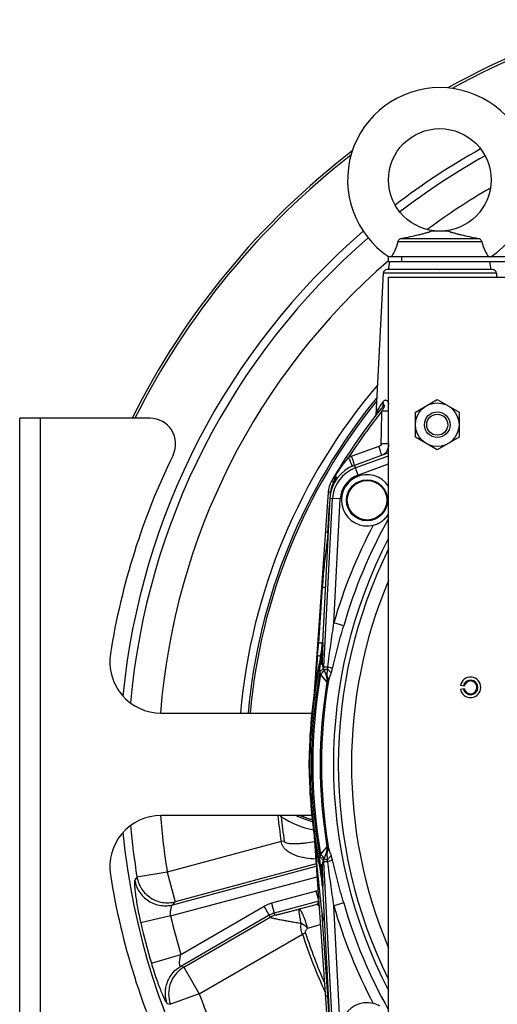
# Model space of a CAD drawing. Extents: x -3199 to 1181, y 8 to 2383.
# Tile 2 of 73: x -3199 to -3012, y 1107 to 1491. Entities that reach past the tile are written whole.
import ezdxf

# ---------------------------------------------------------------- set-up
doc = ezdxf.new("R2010")
doc.units = 0
doc.header["$LTSCALE"] = 65.395
doc.layers.get('0').update_dxf_attribs({"linetype": 'CONTINUOUS'})

msp = doc.modelspace()

# ---------------------------------------------------------------- linework, layer by layer
at = {"color": 6, "linetype": 'CONTINUOUS'}
for p, q in [((-3031.2, 1408.65), (-3037.98, 1408.65)), ((-3018.23, 1404.52), (-3050.95, 1404.52)), ((-3049.44, 1405.85), (-3019.74, 1405.85)), ((-3054.59, 1396.66), (-3054.59, 1398.66)), ((-2895.56, 1398.66), (-3054.59, 1398.66)), ((-3054.59, 1393.65), (-3054.09, 1396.66)), ((-2944.59, 1396.66), (-3054.59, 1396.66)), ((-3014.59, 1393.65), (-3015.09, 1396.66)), ((-3056.66, 1392.23), (-3059.57, 1336.85)), ((-3054.59, 1010.65), (-3054.59, 1390.65)), ((-3054.59, 1390.65), (-2714.59, 1390.65)), ((-3034.72, 1393.65), (-3034.59, 1393.65)), ((-3012.52, 1392.23), (-3012.43, 1390.65)), ((-3044.09, 1338.05), (-3035.59, 1342.96)), ((-3035.59, 1342.96), (-3027.09, 1338.05)), ((-3044.09, 1328.24), (-3044.09, 1338.05)), ((-3027.09, 1338.05), (-3027.09, 1328.24)), ((-3035.59, 1323.33), (-3044.09, 1328.24)), ((-3027.09, 1328.24), (-3035.59, 1323.33)), ((-3078.17, 1306.82), (-3083.62, 1228.76)), ((-3070.99, 1303.73), (-3070.99, 1303.65)), ((-3054.99, 1303.56), (-3054.99, 1303.65)), ((-3080.42, 1248.18), (-3080.42, 1248.17)), ((-3078.56, 1234.46), (-3080.19, 1238.94)), ((-3085.59, 1200.65), (-3085.71, 1200.65)), ((-3083.62, 1172.53), (-3078.17, 1094.47)), ((-3080.19, 1162.36), (-3078.56, 1166.83)), ((-3080.42, 1153.12), (-3080.42, 1153.12))]:
    msp.add_line(p, q, dxfattribs=at)
at = {"color": 9, "linetype": 'CONTINUOUS'}
for p, q in [((-3049.59, 1398.66), (-3049.59, 1396.66)), ((-3012.52, 1392.23), (-3056.66, 1392.23)), ((-3034.72, 1393.65), (-3055.17, 1393.65)), ((-3014.01, 1393.65), (-3034.59, 1393.65)), ((-3190.59, 1335.65), (-3190.59, 1065.65)), ((-3054.64, 1325.75), (-3054.59, 1328)), ((-3054.64, 1325.75), (-3054.59, 1328)), ((-3054.59, 1325.77), (-3054.64, 1325.75)), ((-3058.39, 1324.66), (-3068.98, 1320.81)), ((-3067.59, 1316.28), (-3054.59, 1321.02)), ((-3066.57, 1313.47), (-3054.59, 1317.83)), ((-3067.95, 1317.27), (-3066.57, 1313.47)), ((-3076.86, 1311.1), (-3076.08, 1310.66)), ((-3077.32, 1305.83), (-3077.26, 1306.8)), ((-3079.86, 1238.73), (-3076.42, 1304.35)), ((-3073.43, 1304.19), (-3077.47, 1304.41)), ((-3075.96, 1255.84), (-3073.43, 1304.19)), ((-3078.36, 1291), (-3077.61, 1301.69)), ((-3078.59, 1287.79), (-3078.35, 1287.68)), ((-3080.46, 1269.76), (-3081.9, 1248.1)), ((-3072.12, 1254.73), (-3075.96, 1255.84)), ((-3080.14, 1248.14), (-3080.42, 1248.17)), ((-3081.14, 1242.69), (-3080.85, 1242.65)), ((-3079.86, 1238.73), (-3080.42, 1240.27)), ((-3079.86, 1238.73), (-3078.33, 1238.65)), ((-3079.69, 1237.55), (-3078.59, 1237.95)), ((-3078.64, 1232.79), (-3081.1, 1235.75)), ((-3083.6, 1172.19), (-3083.56, 1171.81)), ((-3096.57, 1170.48), (-3140.98, 1158.58)), ((-3095.34, 1170.66), (-3096.57, 1170.48)), ((-3078.64, 1168.51), (-3081.1, 1165.54)), ((-3078.77, 1168.35), (-3079.67, 1167.27)), ((-3078.66, 1168.48), (-3078.77, 1168.35)), ((-3079.67, 1167.27), (-3080.68, 1166.05)), ((-3138.77, 1145.86), (-3082.81, 1160.85)), ((-3082.87, 1161.75), (-3137.88, 1147.01)), ((-3080.42, 1161.03), (-3079.86, 1162.56)), ((-3078.33, 1162.64), (-3079.86, 1162.56)), ((-3076.42, 1096.94), (-3079.86, 1162.56)), ((-3079.69, 1163.74), (-3078.59, 1163.35)), ((-3140.98, 1158.58), (-3152.8, 1156.64)), ((-3140.98, 1158.58), (-3137.88, 1147.01)), ((-3139.66, 1141.48), (-3082.52, 1156.79)), ((-3080.85, 1158.65), (-3081.14, 1158.61)), ((-3080.42, 1153.12), (-3080.14, 1153.16)), ((-3082.84, 1151.11), (-3100.25, 1146.44)), ((-3081.87, 1147.51), (-3082.84, 1151.11)), ((-3138.77, 1145.86), (-3137.88, 1147.01)), ((-3135.7, 1126.45), (-3103.14, 1145.24)), ((-3101.15, 1141.78), (-3103.14, 1145.24)), ((-3100.25, 1146.44), (-3099.22, 1142.58)), ((-3081.85, 1147.23), (-3099.22, 1142.58)), ((-3082.53, 1146.01), (-3089.45, 1144.09)), ((-3082.53, 1146.01), (-3081.85, 1147.17)), ((-3072.12, 1146.56), (-3075.96, 1145.45)), ((-3073.43, 1097.1), (-3075.96, 1145.45)), ((-3139.66, 1141.48), (-3151.32, 1138.78)), ((-3101.15, 1141.78), (-3135.74, 1121.81)), ((-3134.49, 1121.51), (-3100.81, 1140.96)), ((-3101.15, 1141.78), (-3100.81, 1140.96)), ((-3098.88, 1141.76), (-3099.22, 1142.58)), ((-3078.36, 1110.29), (-3080.57, 1141.87)), ((-3086.2, 1136.75), (-3081.22, 1138.13)), ((-3128.5, 1111.13), (-3088.2, 1134.4)), ((-3087.02, 1134.79), (-3088.2, 1134.4)), ((-3147.18, 1123.06), (-3135.7, 1126.45)), ((-3134.49, 1121.51), (-3135.74, 1121.81)), ((-3134.49, 1121.51), (-3128.5, 1111.13)), ((-3128.5, 1111.13), (-3139.74, 1107.01)), ((-3078.36, 1110.29), (-3078.18, 1110.38)), ((-3077.61, 1099.6), (-3078.36, 1110.29)), ((-3141, 1107.34), (-3139.74, 1107.01))]:
    msp.add_line(p, q, dxfattribs=at)
at = {"color": 7, "linetype": 'CONTINUOUS'}
for p, q in [((-3198.59, 1065.65), (-3198.59, 1335.65)), ((-3147.71, 1335.65), (-3198.59, 1335.65)), ((-3143.43, 1220.65), (-3084.59, 1220.65)), ((-3084.59, 1180.65), (-3143.43, 1180.65))]:
    msp.add_line(p, q, dxfattribs=at)
at = {"color": 2, "linetype": 'CONTINUOUS'}
for p, q in [((-3054.59, 1322.14), (-3067.95, 1317.27)), ((-3075.75, 1312.82), (-3075.88, 1310.95)), ((-3075.38, 1313.12), (-3075.61, 1313.25)), ((-3075.58, 1312.79), (-3075.57, 1312.83)), ((-3077.47, 1304.41), (-3080.42, 1248.18)), ((-3078.36, 1291), (-3078.59, 1287.79)), ((-3078.18, 1290.92), (-3078.36, 1291)), ((-3054.79, 1250.65), (-3054.79, 1150.65)), ((-3080.85, 1242.65), (-3080.72, 1242.62)), ((-3025.05, 1231.08), (-3026.53, 1231.34)), ((-3026.53, 1229.95), (-3025.05, 1230.21)), ((-3085.47, 1207.66), (-3085.71, 1200.65)), ((-3085.71, 1200.65), (-3085.47, 1193.63)), ((-3080.72, 1158.68), (-3080.85, 1158.65)), ((-3080.42, 1153.12), (-3077.47, 1096.89))]:
    msp.add_line(p, q, dxfattribs=at)
at = {"color": 6, "linetype": 'CONTINUOUS'}
msp.add_lwpolyline([(-3059.2, 1337.48), (-3059.19, 1337.49), (-3059.19, 1337.5), (-3059.19, 1337.5), (-3059.19, 1337.49), (-3059.2, 1337.47), (-3059.21, 1337.45), (-3059.22, 1337.42), (-3059.24, 1337.37), (-3059.27, 1337.32), (-3059.3, 1337.26), (-3059.34, 1337.19), (-3059.38, 1337.12), (-3059.43, 1337.04), (-3059.49, 1336.95), (-3059.56, 1336.86), (-3059.57, 1336.85)], dxfattribs=at)
at = {"color": 9, "linetype": 'CONTINUOUS'}
for points in [[(-3080.42, 1234.93), (-3080.55, 1235.08), (-3080.68, 1235.24), (-3080.81, 1235.41), (-3080.95, 1235.57)], [(-3079.86, 1234.26), (-3079.96, 1234.38), (-3080.42, 1234.93)], [(-3078.69, 1232.85), (-3079.58, 1233.92), (-3079.86, 1234.26)], [(-3080.68, 1166.05), (-3080.81, 1165.89), (-3081.1, 1165.54)]]:
    msp.add_lwpolyline(points, dxfattribs=at)
at = {"color": 7, "linetype": 'CONTINUOUS'}
msp.add_lwpolyline([(-3084.42, 1179.07), (-3085.2, 1179.28), (-3086.47, 1179.68), (-3087.73, 1180.12), (-3088.96, 1180.61), (-3089.04, 1180.65)], dxfattribs=at)
at = {"color": 6, "linetype": 'CONTINUOUS'}
for centre, radius in [((-3034.59, 1428.65), 20), ((-3035.59, 1333.15), 8.5), ((-3035.59, 1333.15), 5), ((-3035.59, 1333.15), 4.1)]:
    msp.add_circle(centre, radius, dxfattribs=at)
at = {"color": 2, "linetype": 'CONTINUOUS'}
msp.add_circle((-3062.99, 1303.65), 8, dxfattribs=at)
at = {"color": 9, "linetype": 'CONTINUOUS'}
msp.add_circle((-3062.99, 1303.65), 7.7, dxfattribs=at)
at = {"color": 7, "linetype": 'CONTINUOUS'}
for centre, radius, start, end in [((-2884.59, 1200.65), 302, 105.8542, 119.1017), ((-2884.59, 1200.65), 301, 105.9082, 118.8336), ((-2884.59, 1200.65), 275, 119.1795, 127.5017), ((-2884.59, 1200.65), 302, 127.5747, 153.446), ((-2884.59, 1200.65), 301, 127.8461, 153.3512), ((-2884.59, 1200.65), 275, 130.862, 174.444), ((-2884.59, 1200.65), 224.94, 140.9572, 174.8985), ((-3147.71, 1325.65), 10, 333.9856, 90), ((-2891.59, 1200.65), 275, 153.9856, 170.9752), ((-3143.43, 1240.65), 20, 170.9752, 270), ((-3143.43, 1160.65), 20, 90, 189.0248), ((-2884.59, 1200.65), 275, 185.556, 233.0579), ((-2891.59, 1200.65), 275, 189.0248, 206.0144)]:
    msp.add_arc(centre, radius, start, end, dxfattribs=at)
at = {"color": 6, "linetype": 'CONTINUOUS'}
for centre, radius, start, end in [((-3034.59, 1428.65), 36, 303.5719, 236.4281), ((-3055.17, 1392.15), 1.5, 90, 177), ((-3014.01, 1392.15), 1.5, 3, 90), ((-2884.59, 1200.65), 221.74, 141.1424, 150.1231), ((-3068.19, 1306.12), 10, 150.1231, 176), ((-3079.87, 1311.23), 4, 335.8139, 356), ((-2884.59, 1200.65), 184.5, 157.1362, 202.8638), ((-2884.59, 1200.65), 201, 167.9268, 167.9272), ((-3022.59, 1230.65), 4, 190, 170), ((-3022.59, 1230.65), 2.85, 190, 170), ((-2884.59, 1200.65), 201, 178, 182), ((-2884.59, 1200.65), 201, 192.0728, 192.0732)]:
    msp.add_arc(centre, radius, start, end, dxfattribs=at)
at = {"color": 9, "linetype": 'CONTINUOUS'}
for centre, radius, start, end in [((-2884.59, 1200.65), 271.79, 119.14, 127.5414), ((-2884.59, 1200.65), 259.82, 120.0903, 126.5892), ((-2884.59, 1200.65), 271.79, 130.9146, 174.9496), ((-2884.59, 1200.65), 259.82, 130.8682, 175.5839), ((-2884.59, 1200.65), 228.69, 139.6823, 174.9825), ((-2884.59, 1200.65), 225.7, 140.6923, 174.9158), ((-2884.59, 1200.65), 224.94, 140.9557, 174.8986), ((-2862.17, 1205.82), 237.57, 145.0054, 145.8735), ((-2884.59, 1200.65), 220.84, 141.411, 147.1853), ((-3062.27, 1338.96), 3.43, 322.1078, 325.6371), ((-3062.31, 1338.98), 3.47, 325.6329, 327.2897), ((-3062.31, 1338.99), 3.48, 327.2891, 327.6742), ((-3062.33, 1339), 3.49, 327.6778, 334.1625), ((-3040.79, 1334.52), 18.74, 171.119, 171.7365), ((-3043.3, 1334.91), 16.19, 170.5634, 171.1167), ((-8147.59, 1431.13), 5091.22, 358.81364, 358.95623), ((-3062.99, 1303.65), 13.45, 110, 177), ((-3068.27, 1306.17), 9.01, 150.124, 175.9954), ((-2884.59, 1200.65), 220.84, 150.013, 150.1231), ((-3062.99, 1303.65), 10.45, 110, 177), ((-2884.59, 1200.65), 195.17, 150.5811, 163.9122), ((-2884.59, 1200.65), 199.17, 152.0666, 163.9122), ((-2819.44, 1250.37), 261.84, 171.7832, 172.2392), ((-2884.59, 1200.65), 191.54, 152.5715, 207.4285), ((-3110.69, 1210.03), 82.11, 66.8859, 67.2026), ((-2884.59, 1200.65), 189.64, 153.7003, 206.2997), ((-3235.35, 1258.29), 153.79, 354.3803, 356.2011), ((-3575.4, 1261.48), 495.43, 357.9011, 358.457), ((-2884.59, 1200.65), 200.7, 167.9211, 192.0789), ((-2083.74, 1144.78), 1003.41, 174.36961, 175.17777), ((-2719.33, 1184.47), 366.03, 170.8598, 171.324), ((-3505.49, 1259.07), 425.49, 357.4675, 357.8808), ((-2884.59, 1200.65), 200.12, 169.6304, 190.3696), ((-2884.59, 1200.65), 199.62, 169.872, 190.128), ((-3083.57, 1233.61), 5, 11.119, 19.9719), ((-3083.56, 1233.61), 4.99, 350.4954, 11.0859), ((-3083.24, 1232.76), 4.98, 350.6896, 19.9964), ((-2884.59, 1200.65), 196.69, 170.5952, 189.4048), ((-2884.59, 1200.65), 196.17, 170.6567, 189.3433), ((-2884.59, 1200.65), 259.82, 184.4183, 189.3173), ((-2884.59, 1200.65), 214.11, 185.3597, 188.099), ((-3073, 1206.29), 35.09, 226.9493, 228.0147), ((-3075.87, 1167.24), 24.35, 146.5781, 147.8162), ((-3076.41, 1211.23), 36.95, 237.1041, 258.2255), ((-2884.59, 1200.65), 212.87, 185.5107, 188.099), ((-3075.98, 1211.29), 33.95, 244.5218, 255.7314), ((-3075.99, 1211.28), 33.3, 246.9276, 255.3372), ((-2884.59, 1200.65), 271.79, 185.0491, 189.3173), ((-2091.96, 1255.79), 995.15, 184.84069, 186.57281), ((-3083.56, 1167.68), 4.99, 348.9214, 9.5046), ((-3083.24, 1168.53), 4.98, 340.0036, 9.3104), ((-3083.57, 1167.69), 5, 340.0281, 348.8882), ((-2737.4, 1213.99), 347.75, 188.6637, 189.1524), ((-3605.57, 1138.16), 525.65, 2.1586, 2.4932), ((-3565.28, 1140.14), 485.32, 1.5372, 2.1046), ((-3079.71, 1139.43), 12.09, 101.5912, 105.0006), ((-3097.13, 1134.82), 12.04, 105.0329, 119.967), ((-3080.48, 1138.28), 8, 99.3758, 104.8391), ((-2884.59, 1200.65), 199.17, 196.0878, 207.9334), ((-2884.59, 1200.65), 195.17, 196.0878, 209.4189), ((-2884.59, 1200.65), 261.84, 193.0595, 196.4616), ((-3097.14, 1134.84), 8.01, 105.0228, 119.9772), ((-3096.8, 1134), 8.03, 105.0399, 119.9607), ((-3005.4, 890.15), 262.7, 106.4609, 106.6273), ((-2884.24, 1200.81), 204.98, 196.7096, 197.5428), ((-2884.59, 1200.65), 273.82, 193.0595, 196.4616), ((-3124.28, 1088.9), 61.16, 51.4898, 54.4073), ((-2884.59, 1200.65), 214.11, 198.0223, 204.5301), ((-2884.59, 1200.65), 212.87, 198.0223, 203.6137), ((-2884.59, 1200.65), 259.82, 200.1526, 219.8474)]:
    msp.add_arc(centre, radius, start, end, dxfattribs=at)
at = {"color": 2, "linetype": 'CONTINUOUS'}
for centre, radius, start, end in [((-3062.68, 1303.44), 18.48, 109.9505, 113.9878), ((-3062.99, 1303.65), 14.5, 110, 177), ((-3074.75, 1312.75), 1, 149.4806, 176), ((-3072.4, 1310.93), 3.69, 143.6824, 149.0606), ((-3062.99, 1303.65), 10, 32.8159, 284.0909), ((-2875.02, 1196.18), 223.23, 155.5991, 155.772), ((-3115.37, 1250.01), 35, 347.9272, 357), ((-3113.58, 1249.65), 33.48, 347.9228, 357.4108), ((-2884.59, 1200.65), 201, 167.9272, 178), ((-3076.51, 1240.28), 3.91, 199.5229, 200.0002), ((-3081.14, 1238.64), 0.997, 12.0479, 19.3354), ((-3073.43, 1239.57), 8.51, 199.9103, 200.4417), ((-3022.59, 1230.65), 2.5, 10.0001, 169.9999), ((-3022.59, 1230.65), 2.5, 190, 360), ((-3022.6, 1230.65), 2.51, 0.0123, 9.9877), ((-2884.59, 1200.65), 201, 182, 192.0728), ((-3073.43, 1161.73), 8.51, 159.5583, 160.0897), ((-3081.14, 1162.65), 0.997, 340.6651, 348.0108), ((-3076.51, 1161.02), 3.91, 159.9998, 160.4771), ((-3115.37, 1151.29), 35, 3, 12.0728), ((-3113.57, 1151.65), 33.46, 2.5875, 12.0789), ((-3062.99, 1097.65), 10, 75.9091, 327.1673)]:
    msp.add_arc(centre, radius, start, end, dxfattribs=at)
at = {"color": 6, "linetype": 'CONTINUOUS'}
for centre, major_axis, start_param, end_param in [((-3115.39, 1250.01), (-34.72, 4.59), 3.062486, 3.220747), ((-3115.39, 1151.28), (34.72, 4.59), -0.079154, 0.079107)]:
    msp.add_ellipse(centre, major_axis=major_axis, ratio=0.999387, start_param=start_param, end_param=end_param, dxfattribs=at)
for points, knots in [([(-3049.44, 1405.85), (-3048.35, 1406.06), (-3046.21, 1406.51), (-3043.58, 1407.09), (-3041.59, 1407.57), (-3040.22, 1407.93), (-3039.02, 1408.27), (-3038.29, 1408.51), (-3037.98, 1408.65)], [0, 0, 0, 0, 0.283871, 0.555153, 0.683643, 0.805097, 0.914913, 1, 1, 1, 1]), ([(-3031.2, 1408.65), (-3030.89, 1408.51), (-3030.16, 1408.27), (-3028.96, 1407.93), (-3027.59, 1407.57), (-3025.6, 1407.09), (-3022.97, 1406.51), (-3020.83, 1406.06), (-3019.74, 1405.85)], [0, 0, 0, 0, 0.085086, 0.194902, 0.316356, 0.444847, 0.716129, 1, 1, 1, 1]), ([(-3050.95, 1404.52), (-3051.28, 1403.26), (-3052.03, 1401.23), (-3053.09, 1399.36), (-3053.54, 1398.66)], [0, 0, 0, 0, 0.608643, 1, 1, 1, 1]), ([(-3050.95, 1404.52), (-3050.93, 1404.71), (-3050.79, 1405.1), (-3050.52, 1405.39), (-3050.36, 1405.51)], [0, 0, 0, 0, 0.4985, 1, 1, 1, 1]), ([(-3050.36, 1405.51), (-3050.23, 1405.61), (-3049.94, 1405.77), (-3049.61, 1405.84), (-3049.44, 1405.85)], [0, 0, 0, 0, 0.50023, 1, 1, 1, 1]), ([(-3019.74, 1405.85), (-3019.57, 1405.84), (-3019.24, 1405.77), (-3018.95, 1405.61), (-3018.82, 1405.51)], [0, 0, 0, 0, 0.49977, 1, 1, 1, 1]), ([(-3018.82, 1405.51), (-3018.66, 1405.39), (-3018.39, 1405.1), (-3018.25, 1404.71), (-3018.23, 1404.52)], [0, 0, 0, 0, 0.501499, 1, 1, 1, 1]), ([(-3018.23, 1404.52), (-3017.9, 1403.26), (-3017.15, 1401.23), (-3016.09, 1399.36), (-3015.64, 1398.66)], [0, 0, 0, 0, 0.60864, 1, 1, 1, 1])]:
    msp.add_open_spline(points, degree=3, knots=knots, dxfattribs=at)
at = {"color": 9, "linetype": 'CONTINUOUS'}
for points, knots in [([(-3056.79, 1342.06), (-3056.7, 1341.66), (-3056.67, 1340.83), (-3057.02, 1340.06), (-3057.26, 1339.76)], [0, 0, 0, 0, 0.519801, 1, 1, 1, 1]), ([(-3057.21, 1338.39), (-3057.12, 1338.55), (-3056.94, 1338.87), (-3056.72, 1339.28), (-3056.55, 1339.6), (-3056.42, 1339.85), (-3056.33, 1340.05), (-3056.26, 1340.22), (-3056.21, 1340.35), (-3056.16, 1340.47), (-3056.13, 1340.58), (-3056.12, 1340.66), (-3056.12, 1340.72), (-3056.13, 1340.77), (-3056.17, 1340.8), (-3056.22, 1340.8), (-3056.29, 1340.77), (-3056.41, 1340.69), (-3056.56, 1340.55), (-3056.74, 1340.37), (-3056.98, 1340.11), (-3057.15, 1339.9), (-3057.26, 1339.76)], [0, 0, 0, 0, 0.131254, 0.262414, 0.327915, 0.393308, 0.458486, 0.490925, 0.523175, 0.555077, 0.586215, 0.601149, 0.615117, 0.627181, 0.637332, 0.648444, 0.661116, 0.688954, 0.748633, 0.810391, 0.873098, 1, 1, 1, 1]), ([(-3056.79, 1342.06), (-3056.71, 1342.18), (-3056.54, 1342.39), (-3056.26, 1342.64), (-3055.94, 1342.79), (-3055.43, 1342.79), (-3055, 1342.35), (-3054.74, 1341.79), (-3054.64, 1341.44), (-3054.59, 1341.25)], [0, 0, 0, 0, 0.124752, 0.23782, 0.339924, 0.437865, 0.674374, 0.829203, 1, 1, 1, 1]), ([(-3058.83, 1339.1), (-3058.88, 1339.02), (-3058.98, 1338.81), (-3059.14, 1338.3), (-3059.22, 1337.87), (-3059.27, 1337.57)], [0, 0, 0, 0, 0.187459, 0.423767, 1, 1, 1, 1]), ([(-3058.83, 1339.1), (-3058.83, 1338.96), (-3058.85, 1338.4), (-3059, 1337.84), (-3059.18, 1337.47)], [0, 0, 0, 0, 0.260079, 1, 1, 1, 1]), ([(-3054.59, 1338.42), (-3054.99, 1338.4), (-3055.86, 1338.38), (-3056.73, 1338.39), (-3057.21, 1338.39)], [0, 0, 0, 0, 0.456777, 1, 1, 1, 1]), ([(-3057.45, 1325.72), (-3057.46, 1325.5), (-3057.64, 1325.14), (-3058.02, 1324.82), (-3058.27, 1324.7), (-3058.39, 1324.66)], [0, 0, 0, 0, 0.461644, 0.725072, 1, 1, 1, 1]), ([(-3054.64, 1325.75), (-3055.06, 1325.73), (-3056, 1325.71), (-3056.93, 1325.72), (-3057.45, 1325.72)], [0, 0, 0, 0, 0.445018, 1, 1, 1, 1]), ([(-3054.64, 1325.75), (-3054.6, 1325.25), (-3054.66, 1324.24), (-3055.19, 1322.86), (-3056.1, 1321.76), (-3056.92, 1321.29), (-3057.35, 1321.13)], [0, 0, 0, 0, 0.264315, 0.517528, 0.760942, 1, 1, 1, 1]), ([(-3057.35, 1321.13), (-3057.34, 1321.13), (-3057.33, 1321.16), (-3057.33, 1321.21), (-3057.34, 1321.3), (-3057.38, 1321.47), (-3057.45, 1321.77), (-3057.58, 1322.21), (-3057.74, 1322.76), (-3057.94, 1323.37), (-3058.16, 1324.01), (-3058.32, 1324.44), (-3058.39, 1324.66)], [0, 0, 0, 0, 0.006669, 0.020299, 0.042445, 0.073835, 0.165277, 0.292142, 0.449231, 0.626677, 0.81363, 1, 1, 1, 1]), ([(-3075.38, 1313.12), (-3074.6, 1314.38), (-3072.96, 1316.85), (-3071.15, 1319.2), (-3070.19, 1320.33)], [0, 0, 0, 0, 0.499993, 1, 1, 1, 1]), ([(-3075.43, 1311.1), (-3075.36, 1311.21), (-3075.26, 1311.47), (-3075.25, 1311.9), (-3075.35, 1312.37), (-3075.49, 1312.67), (-3075.57, 1312.83)], [0, 0, 0, 0, 0.213651, 0.447091, 0.709256, 1, 1, 1, 1]), ([(-3074.68, 1312.23), (-3074.66, 1312.26), (-3074.68, 1312.34), (-3074.73, 1312.42), (-3074.84, 1312.58), (-3075.06, 1312.81), (-3075.26, 1313.01), (-3075.38, 1313.12)], [0, 0, 0, 0, 0.08574, 0.164262, 0.271766, 0.578597, 1, 1, 1, 1]), ([(-3077.26, 1306.8), (-3077.37, 1306.81), (-3077.54, 1306.82), (-3077.75, 1306.83), (-3077.89, 1306.83), (-3078.01, 1306.83), (-3078.09, 1306.83), (-3078.14, 1306.83), (-3078.16, 1306.83), (-3078.17, 1306.82), (-3078.17, 1306.82)], [0, 0, 0, 0, 0.375222, 0.553029, 0.710187, 0.83694, 0.928127, 0.981163, 0.994325, 1, 1, 1, 1]), ([(-3078.36, 1291), (-3078.48, 1291.01), (-3078.65, 1291.02), (-3078.86, 1291.03), (-3079, 1291.04), (-3079.11, 1291.04), (-3079.18, 1291.04), (-3079.23, 1291.04), (-3079.25, 1291.04), (-3079.26, 1291.04), (-3079.27, 1291.03), (-3079.27, 1291.03)], [0, 0, 0, 0, 0.388433, 0.560844, 0.710741, 0.833048, 0.923647, 0.956077, 0.979583, 0.994058, 1, 1, 1, 1]), ([(-3078.88, 1285.73), (-3079.06, 1284.4), (-3079.38, 1281.75), (-3079.8, 1277.76), (-3080.17, 1273.76), (-3080.37, 1271.09), (-3080.46, 1269.76)], [0, 0, 0, 0, 0.250019, 0.50005, 0.750063, 1, 1, 1, 1]), ([(-3080.46, 1269.76), (-3080.29, 1269.76), (-3079.98, 1269.76), (-3079.64, 1269.78), (-3079.45, 1269.79), (-3079.36, 1269.81), (-3079.31, 1269.82), (-3079.28, 1269.84), (-3079.28, 1269.85)], [0, 0, 0, 0, 0.445508, 0.757681, 0.862567, 0.935525, 0.979539, 1, 1, 1, 1]), ([(-3078.33, 1238.65), (-3077.95, 1241.52), (-3077.17, 1247.25), (-3076.36, 1252.98), (-3075.96, 1255.84)], [0, 0, 0, 0, 0.499881, 1, 1, 1, 1]), ([(-3076.5, 1237.95), (-3075.86, 1240.77), (-3074.46, 1246.38), (-3072.92, 1251.95), (-3072.12, 1254.73)], [0, 0, 0, 0, 0.499145, 1, 1, 1, 1]), ([(-3081.9, 1248.1), (-3081.7, 1248.1), (-3081.41, 1248.09), (-3081.04, 1248.1), (-3080.83, 1248.11), (-3080.66, 1248.12), (-3080.53, 1248.13), (-3080.46, 1248.15), (-3080.42, 1248.17), (-3080.42, 1248.18)], [0, 0, 0, 0, 0.411949, 0.584827, 0.730284, 0.845178, 0.928033, 0.9785, 1, 1, 1, 1]), ([(-3082.3, 1243.23), (-3082.14, 1243.17), (-3081.84, 1243.08), (-3081.51, 1242.95), (-3081.31, 1242.85), (-3081.22, 1242.79), (-3081.16, 1242.74), (-3081.14, 1242.7), (-3081.14, 1242.69)], [0, 0, 0, 0, 0.403949, 0.714185, 0.827293, 0.910981, 0.966321, 1, 1, 1, 1]), ([(-3080.29, 1243.33), (-3080.31, 1243.2), (-3080.42, 1242.93), (-3080.61, 1242.72), (-3080.72, 1242.62)], [0, 0, 0, 0, 0.462614, 1, 1, 1, 1]), ([(-3081.44, 1236.67), (-3081.43, 1236.92), (-3081.4, 1237.93), (-3081.29, 1238.94), (-3081.18, 1239.69)], [0, 0, 0, 0, 0.249145, 1, 1, 1, 1]), ([(-3081.18, 1239.69), (-3081.07, 1239.73), (-3080.88, 1239.81), (-3080.6, 1239.97), (-3080.44, 1240.14), (-3080.42, 1240.27)], [0, 0, 0, 0, 0.342098, 0.619076, 1, 1, 1, 1]), ([(-3080.2, 1238.97), (-3080.31, 1239.28), (-3080.41, 1239.72), (-3080.42, 1240.16), (-3080.42, 1240.27)], [0, 0, 0, 0, 0.747352, 1, 1, 1, 1]), ([(-3078.59, 1237.95), (-3078.6, 1237.41), (-3078.64, 1236.41), (-3078.65, 1235.4), (-3078.6, 1234.94)], [0, 0, 0, 0, 0.538872, 1, 1, 1, 1]), ([(-3078.33, 1238.65), (-3078.34, 1238.59), (-3078.41, 1238.35), (-3078.51, 1238.12), (-3078.59, 1237.95)], [0, 0, 0, 0, 0.256575, 1, 1, 1, 1]), ([(-3077.03, 1236.09), (-3077.18, 1236.43), (-3077.65, 1237.11), (-3078.25, 1237.67), (-3078.59, 1237.95)], [0, 0, 0, 0, 0.455189, 1, 1, 1, 1]), ([(-3076.5, 1237.95), (-3076.75, 1238.07), (-3077.36, 1238.32), (-3077.97, 1238.54), (-3078.33, 1238.65)], [0, 0, 0, 0, 0.428062, 1, 1, 1, 1]), ([(-3077.03, 1236.09), (-3076.98, 1236.24), (-3076.78, 1236.85), (-3076.61, 1237.48), (-3076.5, 1237.95)], [0, 0, 0, 0, 0.245978, 1, 1, 1, 1]), ([(-3078.56, 1234.46), (-3078.55, 1234.43), (-3078.56, 1234.65), (-3078.57, 1234.73), (-3078.59, 1234.88), (-3078.6, 1234.94)], [0, 0, 0, 0, 0.238537, 0.585814, 1, 1, 1, 1]), ([(-3078.6, 1234.94), (-3078.4, 1234.56), (-3078.11, 1233.76), (-3078.1, 1232.9), (-3078.16, 1232.5)], [0, 0, 0, 0, 0.507002, 1, 1, 1, 1]), ([(-3078.16, 1232.5), (-3078.1, 1232.77), (-3077.95, 1233.34), (-3077.57, 1234.54), (-3077.24, 1235.45), (-3077.03, 1236.09)], [0, 0, 0, 0, 0.223992, 0.469387, 1, 1, 1, 1]), ([(-3078.33, 1231.96), (-3078.31, 1231.92), (-3078.24, 1232.13), (-3078.22, 1232.24), (-3078.18, 1232.41), (-3078.16, 1232.5)], [0, 0, 0, 0, 0.2088, 0.539337, 1, 1, 1, 1]), ([(-3083.59, 1229.13), (-3083.6, 1229.09), (-3083.6, 1229.01), (-3083.63, 1228.68), (-3083.62, 1228.76)], [0, 0, 0, 0, 0.338314, 1, 1, 1, 1]), ([(-3083.62, 1172.53), (-3083.62, 1172.55), (-3083.61, 1172.31), (-3083.6, 1172.3), (-3083.6, 1172.19)], [0, 0, 0, 0, 0.097575, 1, 1, 1, 1]), ([(-3083, 1163.67), (-3084.31, 1163.72), (-3086.28, 1163.9), (-3088.87, 1164.42), (-3090.79, 1165), (-3092.64, 1165.81), (-3094.37, 1166.93), (-3095.58, 1168.21), (-3096.27, 1169.45), (-3096.49, 1170.13), (-3096.57, 1170.48)], [0, 0, 0, 0, 0.242774, 0.365024, 0.488132, 0.612523, 0.73885, 0.867878, 0.933706, 1, 1, 1, 1]), ([(-3083.47, 1170.36), (-3084.58, 1170.18), (-3086.25, 1169.94), (-3088.46, 1169.71), (-3089.84, 1169.61), (-3090.92, 1169.56), (-3091.72, 1169.56), (-3092.5, 1169.58), (-3093.25, 1169.64), (-3093.96, 1169.74), (-3094.51, 1169.89), (-3094.88, 1170.07), (-3095.11, 1170.23), (-3095.27, 1170.42), (-3095.33, 1170.58), (-3095.34, 1170.66)], [0, 0, 0, 0, 0.274647, 0.4104, 0.544399, 0.610404, 0.675475, 0.739236, 0.801096, 0.860028, 0.914225, 0.938693, 0.96092, 0.98104, 1, 1, 1, 1]), ([(-3078.16, 1168.8), (-3078.1, 1168.39), (-3078.11, 1167.53), (-3078.4, 1166.73), (-3078.6, 1166.35)], [0, 0, 0, 0, 0.492998, 1, 1, 1, 1]), ([(-3078.16, 1168.8), (-3078.18, 1168.88), (-3078.22, 1169.05), (-3078.24, 1169.17), (-3078.31, 1169.38), (-3078.33, 1169.34)], [0, 0, 0, 0, 0.460662, 0.791204, 1, 1, 1, 1]), ([(-3077.03, 1165.21), (-3077.24, 1165.84), (-3077.57, 1166.76), (-3077.95, 1167.95), (-3078.1, 1168.52), (-3078.16, 1168.8)], [0, 0, 0, 0, 0.530613, 0.776008, 1, 1, 1, 1]), ([(-3081.18, 1161.61), (-3081.22, 1161.86), (-3081.35, 1162.86), (-3081.43, 1163.87), (-3081.44, 1164.63)], [0, 0, 0, 0, 0.251178, 1, 1, 1, 1]), ([(-3078.6, 1166.35), (-3078.65, 1165.88), (-3078.64, 1164.87), (-3078.6, 1163.87), (-3078.59, 1163.35)], [0, 0, 0, 0, 0.474907, 1, 1, 1, 1]), ([(-3078.56, 1166.83), (-3078.55, 1166.87), (-3078.56, 1166.65), (-3078.57, 1166.56), (-3078.59, 1166.42), (-3078.6, 1166.35)], [0, 0, 0, 0, 0.238537, 0.585814, 1, 1, 1, 1]), ([(-3077.03, 1165.21), (-3077.18, 1164.87), (-3077.65, 1164.19), (-3078.25, 1163.62), (-3078.59, 1163.35)], [0, 0, 0, 0, 0.455188, 1, 1, 1, 1]), ([(-3076.5, 1163.34), (-3076.54, 1163.5), (-3076.69, 1164.13), (-3076.88, 1164.75), (-3077.03, 1165.21)], [0, 0, 0, 0, 0.253193, 1, 1, 1, 1]), ([(-3081.18, 1161.61), (-3081.08, 1161.57), (-3080.89, 1161.49), (-3080.61, 1161.33), (-3080.44, 1161.15), (-3080.42, 1161.03)], [0, 0, 0, 0, 0.336307, 0.612939, 1, 1, 1, 1]), ([(-3080.42, 1161.03), (-3080.42, 1161.14), (-3080.41, 1161.58), (-3080.31, 1162.01), (-3080.2, 1162.32)], [0, 0, 0, 0, 0.252648, 1, 1, 1, 1]), ([(-3078.59, 1163.35), (-3078.56, 1163.29), (-3078.46, 1163.06), (-3078.37, 1162.83), (-3078.33, 1162.64)], [0, 0, 0, 0, 0.242135, 1, 1, 1, 1]), ([(-3076.5, 1163.34), (-3076.76, 1163.22), (-3077.36, 1162.97), (-3077.98, 1162.76), (-3078.33, 1162.64)], [0, 0, 0, 0, 0.435866, 1, 1, 1, 1]), ([(-3075.96, 1145.45), (-3076.36, 1148.32), (-3077.17, 1154.05), (-3077.95, 1159.78), (-3078.33, 1162.64)], [0, 0, 0, 0, 0.500121, 1, 1, 1, 1]), ([(-3072.12, 1146.56), (-3072.92, 1149.35), (-3074.46, 1154.92), (-3075.86, 1160.53), (-3076.5, 1163.34)], [0, 0, 0, 0, 0.500855, 1, 1, 1, 1]), ([(-3152.8, 1156.64), (-3152.66, 1155.82), (-3152.21, 1154.21), (-3151.06, 1151.98), (-3149.47, 1150.04), (-3147.51, 1148.46), (-3145.27, 1147.32), (-3142.84, 1146.67), (-3140.34, 1146.54), (-3138.68, 1146.79), (-3137.88, 1147.01)], [0, 0, 0, 0, 0.124926, 0.249934, 0.375001, 0.500093, 0.625171, 0.750198, 0.875147, 1, 1, 1, 1]), ([(-3080.72, 1158.68), (-3080.61, 1158.58), (-3080.42, 1158.36), (-3080.31, 1158.09), (-3080.29, 1157.96)], [0, 0, 0, 0, 0.537386, 1, 1, 1, 1]), ([(-3153.68, 1155.45), (-3153.69, 1155.42), (-3153.72, 1155.36), (-3153.76, 1155.19), (-3153.79, 1154.87), (-3153.8, 1154.38), (-3153.78, 1153.75), (-3153.73, 1152.98), (-3153.65, 1152.1), (-3153.54, 1151.09), (-3153.35, 1149.55), (-3153.04, 1147.43), (-3152.57, 1144.69), (-3152, 1141.77), (-3151.56, 1139.78), (-3151.32, 1138.78)], [0, 0, 0, 0, 0.004934, 0.011883, 0.032229, 0.061248, 0.098695, 0.144164, 0.197158, 0.257107, 0.323393, 0.472343, 0.638555, 0.816362, 1, 1, 1, 1]), ([(-3153.68, 1155.45), (-3153.55, 1154.69), (-3153.13, 1153.15), (-3152.03, 1150.96), (-3150.43, 1148.95), (-3148.38, 1147.29), (-3146.03, 1146.12), (-3143.53, 1145.49), (-3141.08, 1145.4), (-3139.51, 1145.66), (-3138.77, 1145.86)], [0, 0, 0, 0, 0.115419, 0.238697, 0.367832, 0.500102, 0.632355, 0.761442, 0.884652, 1, 1, 1, 1]), ([(-3139.66, 1141.48), (-3139.72, 1142), (-3139.76, 1142.98), (-3139.59, 1144.14), (-3139.37, 1144.91), (-3139.19, 1145.35), (-3139, 1145.66), (-3138.84, 1145.82), (-3138.77, 1145.86)], [0, 0, 0, 0, 0.339458, 0.636469, 0.760118, 0.863254, 0.943412, 1, 1, 1, 1]), ([(-3082.53, 1146.01), (-3082.47, 1146.01), (-3082.33, 1145.94), (-3082.14, 1145.76), (-3081.92, 1145.48), (-3081.78, 1145.26), (-3081.71, 1145.14)], [0, 0, 0, 0, 0.14617, 0.355803, 0.639916, 1, 1, 1, 1]), ([(-3100.81, 1140.96), (-3100.8, 1140.95), (-3100.76, 1140.93), (-3100.69, 1140.89), (-3100.58, 1140.85), (-3100.36, 1140.79), (-3100.01, 1140.7), (-3099.49, 1140.58), (-3098.87, 1140.44), (-3098.17, 1140.3), (-3097.39, 1140.15), (-3096.24, 1139.93), (-3094.71, 1139.65), (-3092.78, 1139.31), (-3090.76, 1138.97), (-3089.38, 1138.74), (-3088.68, 1138.63)], [0, 0, 0, 0, 0.003528, 0.009995, 0.019502, 0.03198, 0.065257, 0.108478, 0.160138, 0.218827, 0.283318, 0.352503, 0.501763, 0.661508, 0.828359, 1, 1, 1, 1]), ([(-3089.45, 1144.09), (-3089.94, 1143.96), (-3090.92, 1143.71), (-3092.38, 1143.33), (-3093.57, 1143.02), (-3094.5, 1142.78), (-3095.18, 1142.61), (-3095.84, 1142.45), (-3096.47, 1142.29), (-3097.07, 1142.14), (-3097.54, 1142.03), (-3097.88, 1141.95), (-3098.12, 1141.9), (-3098.33, 1141.85), (-3098.51, 1141.81), (-3098.66, 1141.78), (-3098.76, 1141.77), (-3098.82, 1141.76), (-3098.85, 1141.75), (-3098.87, 1141.75), (-3098.88, 1141.76), (-3098.88, 1141.76)], [0, 0, 0, 0, 0.157276, 0.312196, 0.463671, 0.537574, 0.609808, 0.679927, 0.747258, 0.810919, 0.869396, 0.896141, 0.920791, 0.942948, 0.962143, 0.977892, 0.98969, 0.99396, 0.997095, 0.999087, 1, 1, 1, 1]), ([(-3088.68, 1138.63), (-3088.76, 1138.97), (-3088.91, 1139.65), (-3089.12, 1140.64), (-3089.29, 1141.56), (-3089.42, 1142.36), (-3089.5, 1143.03), (-3089.54, 1143.53), (-3089.53, 1143.85), (-3089.49, 1144.02), (-3089.47, 1144.08), (-3089.45, 1144.09)], [0, 0, 0, 0, 0.191649, 0.3759, 0.54567, 0.694322, 0.816033, 0.907695, 0.967924, 0.987062, 1, 1, 1, 1]), ([(-3086.2, 1136.75), (-3086.46, 1137.7), (-3086.88, 1139.07), (-3087.51, 1140.79), (-3087.95, 1141.88), (-3088.38, 1142.78), (-3088.72, 1143.39), (-3088.99, 1143.75), (-3089.15, 1143.93), (-3089.3, 1144.05), (-3089.4, 1144.09), (-3089.45, 1144.09)], [0, 0, 0, 0, 0.361999, 0.526973, 0.673558, 0.796863, 0.893064, 0.930259, 0.960092, 0.982932, 1, 1, 1, 1]), ([(-3088.2, 1134.4), (-3088.36, 1134.73), (-3088.61, 1135.42), (-3088.86, 1136.84), (-3088.8, 1137.93), (-3088.68, 1138.63)], [0, 0, 0, 0, 0.253355, 0.505104, 1, 1, 1, 1]), ([(-3087.02, 1134.79), (-3087.06, 1134.93), (-3087.05, 1135.26), (-3086.86, 1135.75), (-3086.57, 1136.26), (-3086.33, 1136.58), (-3086.2, 1136.75)], [0, 0, 0, 0, 0.201143, 0.440866, 0.710686, 1, 1, 1, 1]), ([(-3135.74, 1121.81), (-3135.76, 1121.81), (-3135.82, 1121.8), (-3135.9, 1121.86), (-3135.97, 1121.96), (-3136.03, 1122.09), (-3136.08, 1122.27), (-3136.14, 1122.6), (-3136.17, 1123.1), (-3136.15, 1123.79), (-3136.06, 1124.61), (-3135.91, 1125.51), (-3135.78, 1126.13), (-3135.7, 1126.45)], [0, 0, 0, 0, 0.016795, 0.034925, 0.058338, 0.088956, 0.127549, 0.174193, 0.290773, 0.436235, 0.606291, 0.796047, 1, 1, 1, 1]), ([(-3147.18, 1123.06), (-3146.89, 1122.06), (-3146.28, 1120.1), (-3145.34, 1117.26), (-3144.4, 1114.62), (-3143.61, 1112.59), (-3143.01, 1111.14), (-3142.61, 1110.21), (-3142.24, 1109.39), (-3141.91, 1108.71), (-3141.61, 1108.16), (-3141.37, 1107.75), (-3141.19, 1107.5), (-3141.07, 1107.38), (-3141.02, 1107.35), (-3141, 1107.34)], [0, 0, 0, 0, 0.184028, 0.362579, 0.529904, 0.680017, 0.746746, 0.806955, 0.859965, 0.905162, 0.942025, 0.970153, 0.989341, 0.995657, 1, 1, 1, 1]), ([(-3141, 1107.34), (-3141.46, 1108.62), (-3141.96, 1111.45), (-3141.2, 1115.69), (-3139.03, 1119.36), (-3136.88, 1121.15), (-3135.74, 1121.81)], [0, 0, 0, 0, 0.246163, 0.505454, 0.761754, 1, 1, 1, 1]), ([(-3134.49, 1121.51), (-3135.69, 1120.82), (-3137.87, 1118.98), (-3139.98, 1115.3), (-3140.72, 1111.11), (-3140.22, 1108.31), (-3139.74, 1107.01)], [0, 0, 0, 0, 0.249853, 0.499899, 0.750004, 1, 1, 1, 1]), ([(-3079.27, 1110.26), (-3079.27, 1110.26), (-3079.26, 1110.26), (-3079.25, 1110.26), (-3079.23, 1110.25), (-3079.18, 1110.25), (-3079.11, 1110.25), (-3079, 1110.26), (-3078.86, 1110.26), (-3078.65, 1110.27), (-3078.48, 1110.28), (-3078.36, 1110.29)], [0, 0, 0, 0, 0.005941, 0.020414, 0.043915, 0.076337, 0.166914, 0.289205, 0.4391, 0.611526, 1, 1, 1, 1])]:
    msp.add_open_spline(points, degree=3, knots=knots, dxfattribs=at)
at = {"color": 2, "linetype": 'CONTINUOUS'}
for points, knots in [([(-3070.19, 1320.33), (-3070.1, 1320.12), (-3069.92, 1319.7), (-3069.65, 1319.07), (-3069.41, 1318.48), (-3069.2, 1317.95), (-3069.04, 1317.52), (-3068.95, 1317.22), (-3068.9, 1317.05), (-3068.89, 1316.97), (-3068.88, 1316.92), (-3068.89, 1316.89), (-3068.9, 1316.89)], [0, 0, 0, 0, 0.186522, 0.373574, 0.551071, 0.708173, 0.835028, 0.926437, 0.957801, 0.979907, 0.993469, 1, 1, 1, 1]), ([(-3067.95, 1317.27), (-3067.94, 1317.28), (-3067.93, 1317.3), (-3067.93, 1317.35), (-3067.94, 1317.44), (-3067.97, 1317.61), (-3068.04, 1317.92), (-3068.17, 1318.36), (-3068.34, 1318.91), (-3068.53, 1319.52), (-3068.75, 1320.16), (-3068.91, 1320.6), (-3068.98, 1320.81)], [0, 0, 0, 0, 0.006915, 0.020667, 0.042887, 0.074326, 0.165828, 0.292716, 0.449782, 0.627139, 0.813911, 1, 1, 1, 1]), ([(-3075.88, 1310.95), (-3075.88, 1310.93), (-3075.86, 1311.07), (-3075.85, 1311.13), (-3075.81, 1311.36), (-3075.76, 1311.69), (-3075.68, 1312.18), (-3075.61, 1312.58), (-3075.58, 1312.79)], [0, 0, 0, 0, 0.022133, 0.098375, 0.211938, 0.348762, 0.660952, 1, 1, 1, 1]), ([(-3060.56, 1293.95), (-3060.25, 1294.02), (-3059.65, 1294.21), (-3058.77, 1294.56), (-3057.94, 1295), (-3056.89, 1295.68), (-3055.71, 1296.71), (-3054.93, 1297.7), (-3054.59, 1298.23)], [0, 0, 0, 0, 0.126491, 0.252126, 0.376801, 0.500782, 0.748742, 1, 1, 1, 1]), ([(-3080.72, 1242.62), (-3080.64, 1243.08), (-3080.37, 1244.91), (-3080.2, 1246.76), (-3080.14, 1248.14)], [0, 0, 0, 0, 0.253642, 1, 1, 1, 1]), ([(-3080.17, 1238.85), (-3080.13, 1238.69), (-3080.15, 1238.31), (-3080.4, 1237.75), (-3080.84, 1237.18), (-3081.22, 1236.84), (-3081.44, 1236.67)], [0, 0, 0, 0, 0.188061, 0.414918, 0.688204, 1, 1, 1, 1]), ([(-3081.1, 1235.75), (-3080.87, 1235.93), (-3080.47, 1236.31), (-3080.02, 1236.92), (-3079.79, 1237.52), (-3079.82, 1237.92), (-3079.88, 1238.08)], [0, 0, 0, 0, 0.316461, 0.590358, 0.814102, 1, 1, 1, 1]), ([(-3081.44, 1164.63), (-3081.22, 1164.46), (-3080.84, 1164.11), (-3080.4, 1163.55), (-3080.15, 1162.99), (-3080.13, 1162.61), (-3080.17, 1162.45)], [0, 0, 0, 0, 0.311753, 0.585031, 0.811914, 1, 1, 1, 1]), ([(-3079.88, 1163.21), (-3079.82, 1163.37), (-3079.79, 1163.77), (-3080.02, 1164.37), (-3080.47, 1164.99), (-3080.87, 1165.36), (-3081.1, 1165.54)], [0, 0, 0, 0, 0.185898, 0.409642, 0.683539, 1, 1, 1, 1]), ([(-3080.14, 1153.16), (-3080.16, 1153.61), (-3080.27, 1155.46), (-3080.49, 1157.3), (-3080.72, 1158.68)], [0, 0, 0, 0, 0.246012, 1, 1, 1, 1]), ([(-3057.99, 1106.31), (-3058.19, 1106.42), (-3058.7, 1106.69), (-3059.55, 1107.06), (-3060.22, 1107.26), (-3060.56, 1107.35)], [0, 0, 0, 0, 0.247961, 0.622523, 1, 1, 1, 1])]:
    msp.add_open_spline(points, degree=3, knots=knots, dxfattribs=at)
at = {"color": 9, "linetype": 'CONTINUOUS'}
for points in [[(-3079.69, 1237.55), (-3079.82, 1237.92), (-3079.88, 1238.33), (-3079.86, 1238.73)], [(-3078.64, 1232.79), (-3078.53, 1232.51), (-3078.44, 1232.23), (-3078.33, 1231.96)], [(-3078.33, 1169.34), (-3078.44, 1169.06), (-3078.53, 1168.78), (-3078.64, 1168.51)], [(-3079.86, 1162.56), (-3079.88, 1162.96), (-3079.82, 1163.37), (-3079.69, 1163.74)], [(-3152.8, 1156.64), (-3153.09, 1156.24), (-3153.38, 1155.85), (-3153.68, 1155.45)]]:
    msp.add_open_spline(points, degree=3, dxfattribs=at)
at = {"color": 2, "linetype": 'CONTINUOUS'}
for points in [[(-3081.41, 1236.59), (-3081.31, 1236.31), (-3081.2, 1236.03), (-3081.1, 1235.75)], [(-3081.1, 1165.54), (-3081.2, 1165.26), (-3081.31, 1164.98), (-3081.41, 1164.7)]]:
    msp.add_open_spline(points, degree=3, dxfattribs=at)

doc.saveas('drawing.dxf')
